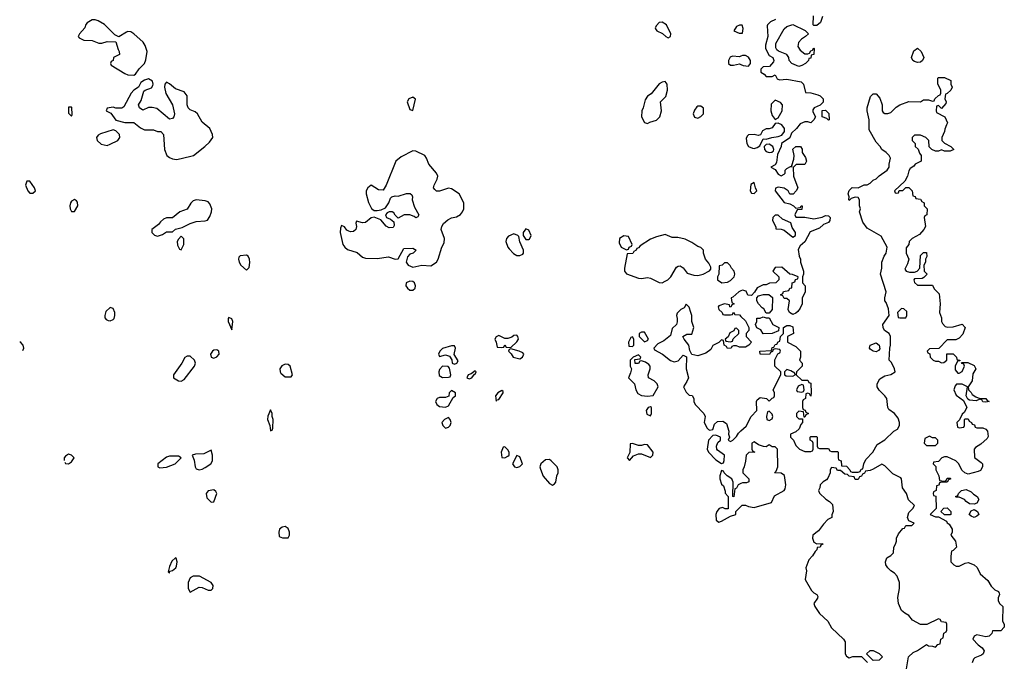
# Model space of a CAD drawing. Header units: inches. Extents: x 2396598 to 2566999, y 262085 to 451979.
# Tile 6 of 256: x 2415141 to 2421774, y 304140 to 308464. Entities that reach past the tile are written whole.
import ezdxf

# ---------------------------------------------------------------- set-up
doc = ezdxf.new("R2010")
doc.units = ezdxf.units.IN
doc.header["$MEASUREMENT"] = 0
doc.layers.add('C4310', color=7, linetype='Continuous')
doc.layers.add('C4320', color=7, linetype='Continuous')

msp = doc.modelspace()

# ---------------------------------------------------------------- linework, layer by layer
at = {"layer": 'C4310', "color": 5, "elevation": 40}
for points in [[(2415650, 308462.7), (2415630, 308462.7), (2415596.8, 308443.2), (2415587.7, 308432.3), (2415581, 308410), (2415544, 308370), (2415536, 308350), (2415541.4, 308341.4), (2415573.6, 308326.4), (2415630, 308324.7), (2415674.6, 308305.4), (2415694.6, 308305.4), (2415730, 308318), (2415790, 308314), (2415803.6, 308263.6), (2415812, 308250), (2415814, 308230), (2415774, 308210), (2415771.3, 308188.7), (2415758, 308182), (2415754, 308170), (2415758, 308158), (2415850, 308102), (2415870, 308093.4), (2415910, 308091.3), (2415922, 308098), (2415946.3, 308133.7), (2415982, 308170), (2415990, 308194), (2416000.7, 308250), (2415986.9, 308290), (2415972.4, 308312.4), (2415910, 308369.6), (2415890, 308382.4), (2415870, 308383.6), (2415860.3, 308379.7), (2415808, 308348), (2415783.1, 308363.1), (2415711.9, 308431.9), (2415670, 308456)], [(2419470, 308448), (2419450, 308446), (2419430, 308426), (2419422, 308410), (2419423.6, 308403.6), (2419434, 308390), (2419471.6, 308371.6), (2419494, 308350), (2419510, 308342), (2419526, 308350), (2419528, 308370), (2419498, 308430)], [(2416010, 308066), (2415982.5, 308057.5), (2415958, 308042), (2415942, 308010), (2415910, 307988.7), (2415891.3, 307970), (2415843.6, 307876.4), (2415830, 307868), (2415790, 307868), (2415770, 307874), (2415731.6, 307868.4), (2415724.7, 307850), (2415754.4, 307834.4), (2415790, 307786.8), (2415850, 307771), (2415910, 307771.3), (2415955.6, 307735.6), (2415982.5, 307722.5), (2416042, 307722), (2416070, 307711), (2416092, 307710), (2416111, 307690), (2416116.3, 307590), (2416133.4, 307550), (2416150, 307535.5), (2416170, 307526.4), (2416197.6, 307522.4), (2416230, 307528), (2416311.1, 307548.9), (2416389.2, 307610), (2416420.2, 307639.8), (2416442, 307670), (2416441.2, 307690), (2416421.2, 307730), (2416370, 307772.7), (2416339.6, 307830), (2416323.5, 307843.5), (2416290, 307857), (2416277, 307870), (2416269.6, 307890), (2416269.5, 307950), (2416250, 307978), (2416190, 307998), (2416150, 308032.7), (2416130, 308044), (2416118.8, 308030), (2416116.3, 308010), (2416126, 307966), (2416170, 307891.3), (2416184, 307830), (2416178.8, 307810), (2416170, 307799), (2416150, 307794), (2416064.8, 307864.8), (2416032.9, 307872.9), (2416010, 307873.2), (2415970, 307855.3), (2415948.7, 307870), (2415942, 307890), (2415960.2, 307919.8), (2415978, 307982), (2415986, 307990), (2416030, 308006), (2416038.4, 308021.6), (2416040.9, 308030), (2416036, 308050)], [(2419490, 308048.7), (2419470, 308044), (2419448.3, 308031.7), (2419394.8, 307965.2), (2419370, 307948), (2419355.3, 307924.7), (2419341, 307870), (2419331.3, 307850), (2419331, 307810), (2419350, 307772), (2419370, 307764.7), (2419385.6, 307774.4), (2419430, 307787.3), (2419453.2, 307810), (2419465.2, 307850), (2419458, 307910), (2419493.6, 307946.4), (2419505.2, 307990), (2419504, 308030)], [(2417790, 307942), (2417762, 307930), (2417751, 307910), (2417770, 307858), (2417790, 307852), (2417808.4, 307928.4)], [(2415490, 307875.3), (2415470, 307874), (2415470, 307834), (2415490, 307814), (2415494, 307826), (2415491.8, 307871.8)], [(2419730, 307882), (2419710, 307882), (2419702.8, 307877.2), (2419686.4, 307853.6), (2419678, 307830), (2419687.1, 307807.1), (2419710, 307801), (2419730, 307811.3), (2419748.7, 307830), (2419748.7, 307868.7)], [(2415770, 307720.9), (2415685.9, 307694.2), (2415670, 307685.2), (2415659.1, 307670), (2415663, 307650), (2415690, 307626), (2415730, 307616), (2415750, 307626), (2415802, 307650), (2415815.3, 307670), (2415814, 307690), (2415790, 307716)], [(2417790, 307579.3), (2417710, 307540.9), (2417674.8, 307510), (2417610, 307348.7), (2417590, 307315.3), (2417558, 307318), (2417510, 307349.2), (2417485.5, 307330), (2417475.5, 307310), (2417475.5, 307290), (2417490, 307232), (2417510.7, 307190.7), (2417530, 307178.8), (2417550, 307178.8), (2417577.2, 307182.8), (2417604.7, 307195.3), (2417629, 307230), (2417639, 307261), (2417649.2, 307270.8), (2417670, 307277.3), (2417690, 307274.8), (2417747.7, 307292.3), (2417772.7, 307292.7), (2417782.8, 307282.8), (2417786.8, 307270), (2417784.9, 307250), (2417801.3, 307201.3), (2417830.8, 307150), (2417823.6, 307136.4), (2417810, 307128.7), (2417798.6, 307138.6), (2417770, 307149.3), (2417730.9, 307149.1), (2417690, 307126), (2417670, 307146), (2417662, 307162), (2417650, 307168.7), (2417630, 307168.7), (2417616.9, 307163.1), (2417604.7, 307150), (2417612, 307130), (2417639.1, 307119.1), (2417662, 307102), (2417663.6, 307076.4), (2417656, 307064), (2417630, 307060.9), (2417610, 307072.7), (2417574.8, 307114.8), (2417530, 307134), (2417510, 307129.2), (2417470, 307098), (2417450, 307095.1), (2417410, 307106), (2417406.4, 307093.6), (2417410.8, 307070), (2417404.9, 307050), (2417390, 307037), (2417370, 307034), (2417358.7, 307038.7), (2417346, 307046), (2417330, 307069), (2417310, 307078), (2417302, 307058), (2417299.1, 307030), (2417319.1, 306950), (2417330.5, 306930.5), (2417350, 306914.8), (2417415.3, 306895.3), (2417450, 306862.8), (2417470, 306857.3), (2417550, 306854.4), (2417625.5, 306865.5), (2417670, 306851), (2417690, 306851.3), (2417730, 306922), (2417790, 306924.7), (2417811, 306910), (2417792, 306890), (2417770, 306884), (2417753.2, 306866.8), (2417744, 306830), (2417758, 306810), (2417790, 306796.9), (2417850, 306810.5), (2417910, 306805.5), (2417949, 306830), (2417961.2, 306850), (2417986, 306930), (2418000.2, 306959.8), (2418004, 306990), (2417981.2, 307050), (2417985.2, 307070), (2417997.2, 307090), (2418024.4, 307115.6), (2418050, 307127.7), (2418084.8, 307135.2), (2418110, 307151), (2418125.2, 307170), (2418133.2, 307190), (2418133.2, 307230), (2418102, 307290), (2418050, 307324), (2418030, 307329.2), (2417970, 307309.5), (2417950, 307309.5), (2417938.9, 307318.9), (2417929.5, 307330), (2417932.3, 307350), (2417953.2, 307390), (2417957.2, 307410), (2417949.3, 307430), (2417897.2, 307490), (2417882.7, 307530), (2417870, 307549), (2417810, 307577.2)], [(2415210, 307375.3), (2415190, 307375.3), (2415181, 307350), (2415196, 307310), (2415210, 307296), (2415230, 307296), (2415248.7, 307310), (2415241.2, 307330)], [(2415510, 307251.8), (2415490, 307240.9), (2415482.4, 307230), (2415479.3, 307210), (2415480.7, 307190), (2415490, 307171.3), (2415510, 307171), (2415531.8, 307210), (2415530, 307235.3), (2415524.1, 307244.1)], [(2416330, 307249.7), (2416310, 307243.5), (2416293.1, 307226.9), (2416270, 307187), (2416221, 307170), (2416170.7, 307129.3), (2416130, 307129), (2416110, 307119), (2416090, 307102), (2416076.8, 307083.2), (2416031.3, 307050), (2416031.3, 307030), (2416050, 307011.3), (2416070, 307006), (2416103.1, 307016.9), (2416130, 307034), (2416170, 307034), (2416190, 307052), (2416236.4, 307063.6), (2416288.7, 307090), (2416330, 307104.9), (2416390, 307107.7), (2416406, 307114), (2416423.1, 307136.9), (2416433, 307170), (2416435.4, 307190), (2416423.1, 307223.1), (2416410, 307236.9), (2416390, 307244.4)], [(2418550, 307055.3), (2418532, 307030), (2418532, 307010), (2418550, 306982), (2418570, 306982), (2418575.3, 306984.7), (2418586, 307010), (2418570, 307046)], [(2416230, 307006), (2416210, 306986), (2416202, 306970), (2416203.6, 306943.6), (2416218, 306918), (2416230, 306914), (2416248, 306950), (2416247.3, 306987.3)], [(2418470, 307020.9), (2418434.4, 307005.6), (2418420.7, 306990), (2418416.3, 306970), (2418430, 306931.3), (2418438.8, 306918.8), (2418468.5, 306888.5), (2418490, 306874.8), (2418510, 306874.8), (2418530, 306884.7), (2418535.3, 306890), (2418535.3, 306910), (2418510, 306968), (2418503.1, 307003.1), (2418498, 307010)], [(2419210, 307008), (2419182, 306990), (2419179.6, 306959.6), (2419194, 306930), (2419230, 306914), (2419242, 306918), (2419246, 306930), (2419262, 306938), (2419266, 306950), (2419242, 307002)], [(2419490, 307015.3), (2419430, 307001.2), (2419390, 306984), (2419321, 306939), (2419310, 306926), (2419298, 306922), (2419294, 306910), (2419278, 306902), (2419271.6, 306888.4), (2419234, 306886), (2419214.8, 306790), (2419216, 306770), (2419230, 306751.3), (2419310, 306722), (2419330, 306719.1), (2419370, 306726), (2419390, 306722.8), (2419450, 306694), (2419470, 306690.8), (2419490, 306701), (2419508, 306710), (2419528, 306730), (2419564.7, 306795.3), (2419576.4, 306803.6), (2419590, 306804.7), (2419610, 306791.3), (2419636.9, 306756.9), (2419682, 306742), (2419710, 306741), (2419746, 306750), (2419788.4, 306771.6), (2419796.4, 306783.6), (2419796.4, 306796.4), (2419783.1, 306823.1), (2419762, 306850), (2419748.7, 306890), (2419748, 306910), (2419728.9, 306928.9), (2419710, 306935.3), (2419670, 306962), (2419624.7, 306984.7), (2419575.5, 306995.5), (2419537.2, 306997.2)], [(2416670, 306878), (2416627.3, 306872.7), (2416616.9, 306863.1), (2416614.8, 306850), (2416620.7, 306830), (2416630.8, 306810), (2416670, 306776), (2416686, 306794), (2416691.5, 306828.5), (2416689.4, 306850), (2416679.3, 306870)], [(2419910, 306826), (2419890, 306826), (2419874, 306810), (2419854, 306806), (2419851, 306750), (2419842, 306730), (2419842, 306710), (2419871.1, 306691.1), (2419910, 306694.8), (2419930, 306706.8), (2419954, 306730), (2419959, 306750), (2419954, 306770), (2419935.3, 306790), (2419928.4, 306808.4)], [(2417770, 306702.4), (2417744, 306690), (2417743, 306670), (2417754, 306654), (2417770, 306642), (2417790, 306640.7), (2417804.5, 306655.5), (2417807.3, 306670), (2417801.6, 306690), (2417790, 306699.7)], [(2415750, 306524), (2415721.6, 306498.4), (2415714, 306470), (2415714.8, 306454.8), (2415723, 306443), (2415736.8, 306436.8), (2415750, 306434), (2415770, 306442.8), (2415777.2, 306450), (2415782.7, 306470), (2415781.2, 306490), (2415770, 306518)], [(2416550, 306458), (2416544.7, 306450), (2416546, 306430), (2416570, 306374), (2416576, 306430), (2416570, 306448)], [(2419970, 306386), (2419958, 306382), (2419952.7, 306367.3), (2419925.4, 306354.6), (2419912.7, 306327.3), (2419894, 306310), (2419898, 306298), (2419930, 306294), (2419942, 306298), (2419947.3, 306312.7), (2419986, 306350), (2419986, 306370)], [(2418490, 306338), (2418470, 306335.3), (2418456, 306324), (2418430, 306315.3), (2418410, 306315.3), (2418370, 306335.3), (2418350, 306326), (2418342, 306310), (2418351.6, 306291.6), (2418358, 306258), (2418390, 306254), (2418402, 306258), (2418410, 306272), (2418418, 306258), (2418450, 306254), (2418490, 306292), (2418502, 306310), (2418498, 306330)], [(2419270, 306326), (2419258, 306322), (2419242, 306290), (2419244.7, 306264.7), (2419270, 306262), (2419278, 306270), (2419278, 306310)], [(2419350, 306358), (2419330, 306358), (2419314, 306350), (2419314, 306330), (2419350, 306294), (2419370, 306302), (2419378, 306310)], [(2416470, 306239), (2416450, 306236), (2416441, 306230), (2416427.7, 306210), (2416432, 306190), (2416450, 306182.8), (2416470, 306191.3), (2416484, 306210), (2416482, 306230)], [(2418070, 306266), (2418050, 306266), (2417990, 306248), (2417972, 306230), (2417962, 306210), (2417970, 306194), (2418010, 306204.7), (2418036, 306196), (2418052, 306172), (2418054, 306150), (2418070, 306142), (2418086, 306150), (2418094, 306166), (2418068, 306208), (2418078, 306250)], [(2418450, 306246), (2418438, 306242), (2418434, 306230), (2418452, 306212), (2418464.7, 306190), (2418510, 306178), (2418528, 306190), (2418538, 306210), (2418530, 306218), (2418506, 306230)], [(2416270, 306197.2), (2416253.4, 306186.6), (2416234, 306150), (2416178, 306070), (2416178, 306050), (2416210, 306030.8), (2416230, 306027.7), (2416250, 306038.8), (2416319.6, 306130), (2416325.1, 306150), (2416319.5, 306170), (2416290, 306196)], [(2419310, 306206), (2419274, 306190), (2419254, 306170), (2419254, 306130), (2419262, 306110), (2419256.9, 306083.1), (2419242, 306050), (2419282, 306010), (2419291.3, 305970), (2419304.9, 305944.9), (2419330, 305930.8), (2419370, 305926), (2419408, 305932), (2419442, 305990), (2419435.3, 306010), (2419415.3, 306030), (2419378, 306050), (2419375.3, 306070), (2419388, 306110), (2419388, 306130), (2419380.4, 306140.4), (2419356.4, 306156.4), (2419330, 306166), (2419318, 306162), (2419310, 306146), (2419287.3, 306147.3), (2419286, 306174), (2419322, 306178), (2419326, 306190)], [(2416930, 306142.7), (2416908, 306132), (2416894, 306110), (2416894.8, 306090), (2416901.1, 306081.1), (2416930, 306057.3), (2416970, 306058), (2416979, 306070), (2416964, 306130), (2416950, 306141.2)], [(2417990, 306128), (2417970, 306106), (2417964.7, 306090), (2417966.4, 306066.4), (2417990, 306052), (2418030, 306054), (2418042, 306058), (2418046, 306070), (2418036.4, 306116.4), (2418027.3, 306127.3)], [(2418210, 306098), (2418182, 306078), (2418162, 306070), (2418154, 306050), (2418170, 306044.7), (2418186, 306050), (2418206, 306074), (2418210, 306074), (2418215.3, 306090)], [(2418050, 305966), (2418034, 305950), (2418032.7, 305927.3), (2418010, 305918), (2417970, 305918), (2417954, 305910), (2417942, 305890), (2417952, 305870), (2417970, 305858), (2418010, 305852), (2418030, 305862), (2418062, 305918), (2418078, 305930), (2418078, 305950)], [(2418390, 305966), (2418362, 305950), (2418346, 305930), (2418350, 305894), (2418358, 305902), (2418370, 305904.7), (2418398, 305950), (2418398, 305958)], [(2419390, 305855.3), (2419374, 305850), (2419362, 305830), (2419365.4, 305805.4), (2419390, 305794), (2419398, 305810), (2419398, 305850)], [(2416830, 305835.3), (2416812.7, 305792.7), (2416811.3, 305770), (2416826, 305730), (2416830, 305694), (2416842, 305698), (2416846, 305710), (2416848.7, 305770), (2416842, 305790), (2416842, 305810)], [(2418030, 305782), (2418002, 305770), (2417984.7, 305750), (2417991.3, 305730), (2418010, 305711.3), (2418030, 305718), (2418042, 305730), (2418048.7, 305750), (2418042, 305770)], [(2419830, 305664), (2419810, 305662), (2419781, 305630), (2419772, 305570), (2419782, 305550), (2419830, 305498), (2419870, 305474), (2419882, 305478), (2419887.3, 305492.7), (2419888.7, 305530), (2419842.5, 305562.5), (2419837.2, 305570), (2419835.1, 305590), (2419844.8, 305615.2), (2419862, 305630), (2419862, 305650)], [(2418410, 305586), (2418398, 305582), (2418384.7, 305550), (2418390, 305514), (2418410, 305512), (2418430, 305522), (2418438, 305530), (2418438, 305550), (2418430, 305566)], [(2419270, 305608), (2419254, 305606), (2419252, 305548), (2419234, 305510), (2419250, 305494), (2419276.4, 305523.6), (2419310, 305538), (2419330, 305538), (2419390, 305514), (2419406, 305530), (2419408, 305550), (2419370, 305598), (2419350, 305602), (2419330, 305595.3), (2419310, 305595.3)], [(2416210, 305522), (2416150, 305522), (2416130, 305515.3), (2416071.3, 305470), (2416072, 305450), (2416084.5, 305444.5), (2416130, 305447.7), (2416188, 305470), (2416228, 305510)], [(2416430, 305562), (2416381.4, 305538.6), (2416324.5, 305535.5), (2416302, 305530), (2416316.3, 305496.3), (2416324, 305450), (2416330, 305438), (2416351.1, 305431.1), (2416370, 305434.8), (2416390, 305446), (2416428.7, 305470), (2416439, 305490), (2416441.2, 305530)], [(2418490, 305526), (2418462, 305470), (2418474, 305450), (2418490, 305446), (2418510, 305452), (2418528, 305470), (2418510, 305518)], [(2418710, 305499), (2418682.8, 305497.2), (2418651.3, 305470), (2418646, 305450), (2418650, 305434), (2418667.5, 305387.5), (2418710, 305338), (2418730, 305327.7), (2418744.7, 305335.3), (2418752.5, 305347.5), (2418759, 305390), (2418768.7, 305410), (2418769, 305430), (2418761.2, 305450), (2418722, 305490)], [(2416450, 305295.3), (2416410, 305288), (2416398, 305270), (2416402, 305242), (2416430, 305212), (2416450, 305214), (2416468.7, 305270), (2416463.1, 305283.1)], [(2416930, 305048.7), (2416910, 305044), (2416891.3, 305030), (2416886, 305010), (2416890, 304982), (2416911.6, 304971.6), (2416950, 304972), (2416959, 304990), (2416959, 305010), (2416950, 305035.3)], [(2416190, 304838), (2416166.4, 304813.6), (2416150, 304778), (2416142, 304742), (2416150, 304734), (2416153.6, 304746.4), (2416170, 304751), (2416192.7, 304770), (2416198, 304782), (2416201.2, 304810), (2416195.3, 304835.3)], [(2416310, 304714), (2416290, 304702.7), (2416276.4, 304670), (2416276.3, 304630), (2416290, 304606), (2416350, 304638.8), (2416370, 304637.3), (2416410, 304619.3), (2416430, 304619.1), (2416442.7, 304630), (2416443.7, 304650), (2416431.6, 304671.6), (2416352.9, 304712.9)]]:
    msp.add_lwpolyline(points, close=True, dxfattribs=at)
for points in [[(2420000, 308427.6), (2419990, 308428), (2419970, 308418), (2419952, 308390), (2419987.3, 308372.7), (2420000, 308373.4)], [(2420000, 308217.9), (2419990, 308213.2), (2419942.5, 308217.5), (2419927.9, 308212.1), (2419916, 308190), (2419916, 308170), (2419930, 308158.8), (2419950, 308157.3), (2419990, 308166.8), (2420000, 308162.4)], [(2420000, 306637.3), (2419984.7, 306630), (2419946, 306594), (2419934, 306590), (2419938, 306558), (2419954, 306550), (2419938, 306542), (2419932.7, 306527.3), (2419926, 306530), (2419922, 306542), (2419890, 306548), (2419850, 306535.3), (2419846, 306530), (2419852, 306510), (2419874, 306490), (2419878, 306478), (2419890, 306474), (2419930, 306474), (2419942, 306478), (2419950, 306494), (2419958, 306478), (2419990, 306474), (2420000, 306464)], [(2420000, 306258), (2419990, 306258), (2419970, 306266), (2419950, 306266), (2419938, 306262), (2419934, 306250), (2419910, 306248.7), (2419902, 306262), (2419886, 306270), (2419882, 306302), (2419870, 306306), (2419852, 306288), (2419811.6, 306268.4), (2419798, 306242), (2419762.8, 306217.2), (2419710, 306199), (2419668, 306208), (2419655.3, 306235.3), (2419649, 306270), (2419618, 306310), (2419608.7, 306330), (2419636.4, 306343.6), (2419670, 306344.7), (2419682, 306390), (2419668, 306430), (2419668, 306470), (2419662, 306490), (2419650, 306526), (2419630, 306546), (2419616.9, 306523.1), (2419594, 306510), (2419570, 306486), (2419564.7, 306470), (2419571.3, 306450), (2419571.1, 306428.9), (2419564.7, 306410), (2419536.9, 306383.1), (2419525.4, 306334.6), (2419479.8, 306300.2), (2419441, 306279), (2419414, 306250), (2419418, 306238), (2419470.9, 306210.9), (2419526.4, 306166.4), (2419550, 306158), (2419576, 306164), (2419610, 306202), (2419632.7, 306192.7), (2419630.8, 306110), (2419646, 306050), (2419635.3, 306024.7), (2419612, 305990), (2419630, 305954), (2419650, 305934), (2419671.1, 305931.1), (2419682, 305910), (2419682, 305890), (2419692, 305870), (2419751, 305810), (2419758, 305790), (2419752, 305750), (2419772, 305710), (2419782, 305702), (2419790, 305698), (2419810, 305702), (2419821, 305739), (2419843, 305757), (2419877.7, 305757.7), (2419902.4, 305742.4), (2419918.8, 305690), (2419916, 305670), (2419922, 305650), (2419914, 305630), (2419930, 305622), (2419946, 305630), (2419970, 305654), (2419983.1, 305676.9), (2420000, 305692.8)], [(2415163, 306235.2), (2415169.6, 306250), (2415165.1, 306270), (2415150, 306289.4), (2415141.3, 306293.2)], [(2415470, 305535.3), (2415450, 305522), (2415441, 305510), (2415441, 305492.7)], [(2415445, 305482), (2415450, 305472), (2415470, 305471.3), (2415490, 305484.7), (2415508, 305510), (2415490, 305528), (2415470, 305535.3)], [(2420000, 305337.7), (2419982, 305330), (2419970, 305306), (2419958, 305302), (2419951.6, 305248.4), (2419946, 305250), (2419947.3, 305347.3), (2419938, 305370), (2419906, 305390), (2419886, 305410), (2419882, 305422), (2419870, 305426), (2419858, 305390), (2419858, 305370), (2419870, 305334), (2419882, 305322), (2419892.7, 305287.3), (2419892.7, 305272.7), (2419914, 305250), (2419912.7, 305167.3), (2419892.7, 305167.3), (2419875.3, 305175.3), (2419854, 305170), (2419838, 305150), (2419831, 305130), (2419832, 305090), (2419850, 305078), (2419870, 305084.9), (2419930, 305118), (2419966, 305130), (2419966, 305150), (2420000, 305183.4)]]:
    msp.add_lwpolyline(points, dxfattribs=at)
at = {"layer": 'C4320', "color": 5, "elevation": 40}
for points in [[(2420550, 308486), (2420534.8, 308445.2), (2420510, 308426), (2420490, 308426), (2420486, 308430), (2420488.7, 308490)], [(2420233.4, 308466.6), (2420198, 308450), (2420178, 308430), (2420176.9, 308423.1), (2420181, 308350), (2420166.4, 308293.6), (2420166, 308270), (2420190, 308222), (2420214, 308210), (2420222, 308190), (2420219.6, 308180.4), (2420191.6, 308148.4), (2420150, 308146), (2420134, 308130), (2420134, 308110), (2420156.9, 308096.9), (2420170, 308082), (2420210, 308082), (2420230, 308092), (2420244.7, 308064.7), (2420259.6, 308059.6), (2420310, 308064), (2420406, 308046), (2420422, 308030), (2420434, 307974), (2420470, 307971.3), (2420516.9, 307956.9), (2420534, 307950), (2420554, 307930), (2420552.7, 307907.3), (2420532.7, 307887.3), (2420494, 307870), (2420483.6, 307856.4), (2420483.6, 307843.6), (2420502, 307810), (2420490, 307788.7), (2420470, 307769), (2420450, 307775.3), (2420430, 307775.3), (2420398, 307762), (2420374.8, 307730), (2420339.8, 307700.2), (2420330, 307668), (2420272, 307630), (2420271.1, 307608.9), (2420245.4, 307554.6), (2420238.8, 307501.2), (2420230, 307486), (2420202, 307470), (2420230, 307454), (2420250, 307422), (2420270, 307412), (2420290, 307422), (2420298, 307430), (2420298, 307450), (2420310, 307462), (2420334, 307474), (2420346, 307474), (2420342, 307482), (2420356, 307524), (2420359.3, 307550), (2420349.1, 307590.9), (2420369.4, 307610.6), (2420402, 307610), (2420411.6, 307591.6), (2420412, 307570), (2420435.3, 307535.3), (2420442, 307510), (2420431.3, 307488.7), (2420371.3, 307488.7), (2420351.3, 307468.7), (2420354.8, 307410), (2420382, 307330), (2420372, 307310), (2420350.9, 307289.1), (2420330, 307288), (2420318, 307310), (2420290, 307328.7), (2420250, 307335.3), (2420232, 307328), (2420231.3, 307310), (2420290, 307232), (2420330, 307222), (2420354, 307210), (2420370, 307194), (2420402, 307198), (2420406, 307210), (2420412, 307210), (2420410, 307186), (2420378, 307182), (2420362, 307150), (2420370, 307134), (2420430, 307134), (2420490, 307121), (2420546, 307134), (2420570, 307144.7), (2420590, 307142), (2420602, 307130), (2420598, 307110), (2420590, 307098), (2420556.9, 307083.1), (2420530, 307058), (2420465.4, 307034.6), (2420430, 306968), (2420399.6, 306940.4), (2420385.4, 306914.6), (2420392, 306870), (2420402, 306850), (2420402, 306830), (2420422, 306770), (2420422, 306750), (2420414, 306730), (2420414, 306690), (2420432, 306670), (2420432, 306630), (2420412.7, 306587.3), (2420412, 306550), (2420399.6, 306520.4), (2420383.6, 306496.4), (2420370, 306486), (2420350, 306478), (2420328, 306490), (2420318, 306510), (2420326, 306570), (2420310, 306586), (2420290, 306586), (2420282, 306602), (2420266, 306610), (2420282, 306618), (2420287.3, 306632.7), (2420322, 306638), (2420330, 306654), (2420342, 306658), (2420346, 306690), (2420362, 306698), (2420367.3, 306712.7), (2420382, 306718), (2420386, 306730), (2420347.3, 306747.3), (2420328.4, 306748.4), (2420276.4, 306796.4), (2420230, 306794), (2420214, 306770), (2420254, 306730), (2420254, 306710), (2420234, 306690), (2420192.7, 306687.3), (2420170, 306678), (2420150, 306678), (2420110, 306658), (2420092, 306628), (2420070, 306606), (2420047.3, 306607.3), (2420034, 306634), (2420010, 306642), (2420000, 306637.3)], [(2420000, 308373.4), (2420010, 308374), (2420014.6, 308405.4), (2420007.3, 308427.3), (2420000, 308427.6)], [(2420000, 308162.4), (2420015.5, 308155.5), (2420050, 308151), (2420065.2, 308170), (2420063.7, 308190), (2420051.7, 308211.7), (2420030, 308223.7), (2420010, 308222.7), (2420000, 308217.9)], [(2420000, 305692.8), (2420034.6, 305725.4), (2420068, 305790), (2420108, 305830), (2420104, 305890), (2420110, 305902), (2420130, 305918), (2420171.6, 305911.6), (2420190, 305894), (2420210, 305914), (2420222, 305918), (2420226, 305930), (2420226, 305950), (2420218, 305970), (2420268, 306070), (2420268, 306090), (2420228.9, 306128.9), (2420228, 306172), (2420247.3, 306212.7), (2420262, 306218), (2420266, 306230), (2420262, 306242), (2420230, 306246), (2420218, 306242), (2420212.7, 306227.3), (2420198, 306222), (2420192, 306208), (2420130, 306209), (2420128, 306230), (2420206, 306234), (2420210, 306254), (2420222, 306258), (2420230, 306274), (2420242, 306278), (2420250, 306294), (2420262, 306298), (2420266, 306330), (2420286, 306350), (2420286, 306390), (2420310, 306402), (2420330, 306402), (2420350, 306394), (2420354, 306350), (2420314, 306330), (2420314, 306290), (2420370, 306262), (2420402, 306230), (2420402, 306190), (2420394, 306170), (2420412, 306150), (2420411.3, 306128.7), (2420374, 306090), (2420372, 306070), (2420410, 306034), (2420450, 306034), (2420458, 306018), (2420470, 306014), (2420474, 305950), (2420470, 305926), (2420462, 305942), (2420450, 305946), (2420438, 305942), (2420434, 305910), (2420418, 305902), (2420414, 305890), (2420414, 305850), (2420418, 305838), (2420432.7, 305832.7), (2420438, 305818), (2420454, 305810), (2420438, 305802), (2420430, 305786), (2420426, 305786), (2420422, 305822), (2420390, 305826), (2420374, 305810), (2420374, 305790), (2420390, 305774), (2420414, 305774), (2420414, 305750), (2420403.6, 305736.4), (2420392.7, 305707.3), (2420370, 305686), (2420334, 305670), (2420334, 305650), (2420354, 305630), (2420370, 305594), (2420394, 305570), (2420430, 305554), (2420470, 305554), (2420482, 305558), (2420486, 305570), (2420486, 305610), (2420482, 305622), (2420466, 305630), (2420466, 305650), (2420470, 305654), (2420510, 305654), (2420514, 305650), (2420514, 305590), (2420518, 305578), (2420530, 305574), (2420590, 305574), (2420598, 305558), (2420610, 305554), (2420650, 305554), (2420654, 305550), (2420654, 305510), (2420658, 305498), (2420674, 305490), (2420678, 305458), (2420710, 305454), (2420734, 305430), (2420738, 305418), (2420750, 305414), (2420790, 305414), (2420802, 305418), (2420810, 305434), (2420822, 305438), (2420828, 305470), (2420840.2, 305499.8), (2420889, 305550), (2420918, 305602), (2420970, 305632), (2421029.2, 305690.8), (2421054.6, 305705.4), (2421068, 305730), (2421068, 305750), (2421058, 305778), (2421035.3, 305810), (2420997.2, 305837.2), (2420989.3, 305849.3), (2420982, 305910), (2420970, 305928), (2420930, 305968), (2420918, 305990), (2420918, 306010), (2420936.4, 306043.6), (2420970, 306064.7), (2421010, 306072), (2421038, 306090), (2421035.3, 306110), (2421013.2, 306153.2), (2420998, 306170), (2421002, 306250), (2421008, 306270), (2421008, 306330), (2420998, 306350), (2420968, 306370), (2420958, 306390), (2420955.3, 306410), (2420998, 306470), (2420994.6, 306514.6), (2420979, 306559), (2420968.7, 306570), (2420968.7, 306590), (2420978, 306630), (2420939, 306750), (2420948, 306790), (2420948.7, 306830), (2420964, 306870), (2420979, 306890), (2420984, 306930), (2420944.7, 307004.7), (2420850, 307058), (2420820.2, 307100.2), (2420798, 307170), (2420806, 307190), (2420798, 307210), (2420798, 307250), (2420790, 307266), (2420770, 307268), (2420742, 307258), (2420730, 307246), (2420726, 307250), (2420728, 307270), (2420722, 307290), (2420730, 307314), (2420750, 307334), (2420790, 307332), (2420830, 307352), (2420850, 307352), (2420870, 307362), (2420890, 307382), (2420910, 307392), (2420930, 307412), (2420986, 307450), (2420998, 307470), (2420998, 307490), (2421008, 307530), (2420998, 307550), (2420978, 307570), (2420948.9, 307588.9), (2420938, 307610), (2420910, 307638), (2420862.7, 307722.7), (2420864, 307790), (2420849.1, 307849.1), (2420849.2, 307870), (2420873.6, 307946.4), (2420890, 307964.7), (2420910, 307964.7), (2420936.3, 307936.3), (2420950.8, 307890), (2420951.3, 307850), (2420958, 307838), (2420970, 307831.3), (2420990, 307831.3), (2421010, 307838), (2421045.6, 307874.4), (2421070, 307891.3), (2421130, 307912), (2421210, 307911.3), (2421230, 307924.7), (2421263.6, 307923.6), (2421290, 307914), (2421302, 307918), (2421306, 307930), (2421330, 307954), (2421342, 307958), (2421346, 307970), (2421346, 307990), (2421327.3, 308032.7), (2421326, 308070), (2421330, 308074), (2421370, 308074), (2421414, 308054), (2421414, 308030), (2421422, 308010), (2421414, 307990), (2421390, 307966), (2421378, 307962), (2421374, 307930), (2421382, 307910), (2421379.6, 307900.4), (2421350, 307866), (2421330, 307886), (2421318, 307882), (2421314, 307850), (2421318, 307838), (2421374, 307810), (2421392, 307770), (2421383.6, 307756.4), (2421372.7, 307727.3), (2421372, 307710), (2421354, 307670), (2421354, 307650), (2421371.6, 307631.6), (2421414, 307610), (2421434, 307590), (2421410, 307578), (2421370, 307578), (2421350, 307586), (2421330, 307578), (2421310, 307578), (2421286, 307590), (2421267.3, 307607.3), (2421266, 307650), (2421246, 307670), (2421210, 307686), (2421170, 307686), (2421154, 307670), (2421154, 307650), (2421174, 307630), (2421174, 307610), (2421192.7, 307592.7), (2421203.6, 307563.6), (2421214, 307550), (2421214, 307510), (2421174, 307490), (2421163.6, 307476.4), (2421139.6, 307460.4), (2421130, 307446), (2421122, 307410), (2421103.6, 307376.4), (2421034, 307310), (2421038, 307298), (2421050, 307294), (2421062, 307298), (2421066, 307314), (2421090, 307314), (2421110, 307334), (2421130, 307334), (2421154, 307310), (2421158, 307278), (2421172.7, 307272.7), (2421178, 307258), (2421210, 307254), (2421218, 307238), (2421234, 307230), (2421234, 307210), (2421254, 307190), (2421251.6, 307148.4), (2421238, 307142), (2421234, 307130), (2421242, 307070), (2421232, 307050), (2421203.6, 307016.4), (2421154, 306990), (2421134, 306970), (2421131.6, 306948.4), (2421112.7, 306927.3), (2421112, 306890), (2421131.3, 306850), (2421122, 306818), (2421103.6, 306783.6), (2421114, 306770), (2421136.4, 306763.6), (2421170, 306762), (2421186, 306770), (2421206, 306790), (2421210, 306874), (2421230, 306894), (2421250, 306894), (2421251.1, 306868.9), (2421242, 306850), (2421242, 306830), (2421232, 306810), (2421234, 306770), (2421254, 306750), (2421232.7, 306727.3), (2421219.6, 306720.4), (2421170, 306718), (2421164.7, 306710), (2421170, 306694), (2421190, 306674), (2421290, 306674), (2421302, 306650), (2421336, 306616), (2421342.8, 306550), (2421338, 306490), (2421350, 306454), (2421351.3, 306430), (2421356.9, 306416.9), (2421376, 306396), (2421390.9, 306390.9), (2421430, 306393.4), (2421490, 306411.3), (2421511, 306390), (2421495.3, 306344.7), (2421470, 306318), (2421447.3, 306307.3), (2421390, 306306), (2421332.7, 306247.3), (2421270, 306246), (2421254, 306230), (2421258, 306218), (2421272.7, 306212.7), (2421274, 306190), (2421294, 306170), (2421310, 306162), (2421330, 306162), (2421350, 306152), (2421367.3, 306152.7), (2421386, 306170), (2421387.3, 306212.7), (2421430, 306212), (2421452, 306190), (2421454, 306174), (2421474, 306170), (2421474, 306166), (2421458, 306162), (2421442, 306130), (2421443.6, 306103.6), (2421462, 306082), (2421470, 306082), (2421490, 306094), (2421506, 306130), (2421502, 306142), (2421490, 306146), (2421486, 306154), (2421527.3, 306152.7), (2421570, 306134), (2421582, 306110), (2421562.8, 306077.2), (2421558, 306030), (2421531.3, 305990), (2421532, 305970), (2421550, 305952), (2421557.3, 305937.3), (2421582, 305922), (2421610, 305911.3), (2421650, 305912), (2421658, 305898), (2421671.3, 305890), (2421650, 305886), (2421628.4, 305888.4), (2421622, 305902), (2421610, 305906), (2421583.6, 305896.4), (2421540.4, 305900.4), (2421527.3, 305907.3), (2421518, 305930), (2421526, 305990), (2421490, 306008), (2421452.7, 306007.3), (2421443.6, 305996.4), (2421434, 305970), (2421450, 305934), (2421498, 305898), (2421522, 305850), (2421503.6, 305816.4), (2421490, 305806), (2421472.7, 305767.3), (2421454, 305750), (2421458, 305718), (2421470, 305714), (2421502, 305718), (2421506, 305730), (2421506, 305770), (2421510, 305774), (2421530, 305774), (2421538, 305758), (2421554, 305750), (2421558, 305738), (2421572.7, 305732.7), (2421578, 305718), (2421590, 305714), (2421630, 305714), (2421650, 305704.7), (2421661, 305690), (2421665.4, 305654.6), (2421658.8, 305641.2), (2421616.9, 305603.1), (2421579.6, 305580.4), (2421572, 305570), (2421572.7, 305512.7), (2421619.1, 305479.1), (2421626, 305470), (2421626, 305450), (2421613.4, 305426.6), (2421598, 305418), (2421530, 305402), (2421509, 305409), (2421488.9, 305428.9), (2421468, 305470), (2421448, 305490), (2421390, 305518), (2421370, 305518), (2421354, 305510), (2421330, 305486), (2421298, 305482), (2421294, 305470), (2421312, 305452), (2421312, 305430), (2421332, 305390), (2421338, 305358), (2421370, 305354), (2421382, 305358), (2421390, 305374), (2421410, 305374), (2421414, 305370), (2421398, 305362), (2421390, 305346), (2421350, 305346), (2421338, 305342), (2421332.7, 305327.3), (2421318, 305322), (2421314, 305290), (2421298, 305282), (2421294, 305270), (2421298, 305258), (2421312, 305252), (2421314, 305170), (2421274, 305130), (2421310, 305114), (2421330, 305114), (2421384.7, 305084.7), (2421390, 305074), (2421403.6, 305063.6), (2421422, 305030), (2421422, 305010), (2421414, 304990), (2421444.7, 304950), (2421452, 304910), (2421430, 304886), (2421418, 304882), (2421412.7, 304847.3), (2421414, 304810), (2421434, 304790), (2421450, 304782), (2421470, 304782), (2421510, 304802), (2421530, 304804.7), (2421571, 304791), (2421590.9, 304770.9), (2421612, 304730), (2421663.6, 304683.6), (2421685.4, 304645.4), (2421710, 304622), (2421734, 304610), (2421739.6, 304599.6), (2421742, 304590), (2421732.7, 304567.3), (2421732, 304550), (2421742, 304530), (2421764.7, 304510), (2421762, 304410), (2421774, 304390), (2421774, 304370), (2421750, 304346), (2421694, 304346), (2421690, 304326), (2421671.1, 304308.9), (2421650, 304304), (2421590, 304318), (2421571.6, 304308.4), (2421562, 304290), (2421598, 304250), (2421624.7, 304230), (2421638, 304210), (2421632, 304190), (2421619.8, 304180.2), (2421576, 304164), (2421565.4, 304154.6), (2421558, 304130)], [(2420000, 306464), (2420030, 306434), (2420054, 306390), (2420054, 306370), (2420034, 306350), (2420034, 306330), (2420072, 306290), (2420054, 306270), (2420030, 306258), (2420000, 306258)], [(2420000, 305183.4), (2420008.4, 305191.6), (2420030, 305192), (2420050, 305182), (2420090, 305176), (2420206, 305210), (2420225.6, 305254.4), (2420290, 305292), (2420297.2, 305302.8), (2420301.2, 305330), (2420292.9, 305392.9), (2420270, 305408.7), (2420226, 305410), (2420238, 305422), (2420248.9, 305451.1), (2420246, 305570), (2420230, 305586), (2420210, 305586), (2420190, 305598), (2420170, 305586), (2420152.7, 305587.3), (2420118, 305598), (2420090, 305618), (2420074, 305610), (2420074, 305570), (2420078, 305558), (2420094, 305550), (2420052.7, 305547.3), (2420034, 305530), (2420031.1, 305488.9), (2420022, 305450), (2420012, 305430), (2420012, 305410), (2420052, 305370), (2420052, 305350), (2420036.9, 305343.1), (2420010, 305342), (2420000, 305337.7)], [(2421115.3, 304090), (2421128, 304170), (2421160.2, 304199.8), (2421190, 304212), (2421250, 304252), (2421263.6, 304243.6), (2421290, 304242), (2421310, 304234), (2421327.3, 304252.7), (2421342, 304258), (2421346, 304290), (2421362, 304298), (2421366, 304330), (2421382, 304338), (2421386, 304350), (2421386, 304390), (2421382, 304402), (2421350, 304406), (2421342, 304422), (2421330, 304426), (2421251.6, 304388.4), (2421210, 304388.7), (2421156, 304416), (2421130, 304448.7), (2421103.2, 304463.2), (2421082, 304482), (2421061.2, 304530), (2421057.2, 304570), (2421068.7, 304630), (2421068.7, 304670), (2421052.5, 304712.5), (2421034.5, 304734.5), (2421009.5, 304749.5), (2420989.5, 304769.5), (2420976, 304790), (2420973.2, 304810), (2420982.7, 304837.3), (2421010, 304852), (2421028, 304870), (2421028.7, 304910), (2421042, 304930), (2421048.7, 304950), (2421048.7, 304970), (2421060.2, 304999.8), (2421090, 305034), (2421102, 305038), (2421110, 305054), (2421150, 305054), (2421166, 305070), (2421130, 305086), (2421122, 305110), (2421130, 305142), (2421158, 305170), (2421168, 305190), (2421129.1, 305229.1), (2421115.3, 305270), (2421088.7, 305310), (2421082, 305370), (2421077.2, 305377.2), (2421023.2, 305403.2), (2420970, 305458), (2420950, 305468), (2420890, 305434), (2420870, 305426), (2420838, 305422), (2420832.7, 305407.3), (2420818, 305402), (2420812.7, 305387.3), (2420798, 305382), (2420790, 305366), (2420770, 305366), (2420762, 305382), (2420728.4, 305388.4), (2420718, 305398), (2420700.4, 305400.4), (2420670, 305426), (2420650, 305426), (2420642, 305442), (2420610, 305446), (2420602, 305430), (2420602, 305410), (2420585.4, 305374.6), (2420576.9, 305363.1), (2420554, 305350), (2420534, 305330), (2420531.6, 305308.4), (2420522, 305290), (2420530, 305274), (2420571.6, 305231.6), (2420596.9, 305216.9), (2420616, 305196), (2420622, 305150), (2420612.7, 305127.3), (2420611.1, 305108.9), (2420585.4, 305094.6), (2420555.3, 305064.7), (2420522, 305018), (2420484.7, 304990), (2420481, 304970), (2420490, 304942), (2420510, 304932), (2420550, 304934), (2420551.3, 304930), (2420538, 304922), (2420534, 304910), (2420514, 304906), (2420512, 304890), (2420499.6, 304880.4), (2420482, 304850), (2420456.9, 304823.1), (2420438, 304770), (2420441, 304750), (2420432, 304690), (2420475.9, 304615.9), (2420490, 304601), (2420512, 304590), (2420516.9, 304576.9), (2420515.3, 304564.7), (2420492, 304530), (2420498, 304510), (2420530, 304462), (2420584.7, 304410), (2420610, 304364.7), (2420691.3, 304290), (2420702, 304270), (2420702, 304190), (2420710, 304174), (2420730, 304162), (2420752.7, 304172.7), (2420812, 304172), (2420852.7, 304132.7)]]:
    msp.add_lwpolyline(points, dxfattribs=at)
for points in [[(2420430, 308234), (2420450, 308234), (2420462, 308238), (2420470, 308254), (2420482, 308258), (2420490, 308274), (2420494, 308270), (2420492, 308230), (2420474, 308226), (2420470, 308206), (2420458, 308202), (2420454, 308190), (2420434, 308170), (2420410, 308155.3), (2420390, 308149.2), (2420342, 308170), (2420324, 308190), (2420322, 308210), (2420308.7, 308230), (2420252.7, 308252.7), (2420241.2, 308261.2), (2420234.6, 308274.6), (2420235.3, 308304.7), (2420290, 308402), (2420310, 308418), (2420349.1, 308430.9), (2420431.6, 308391.6), (2420454, 308370), (2420434, 308350), (2420407.1, 308332.9), (2420386.8, 308310), (2420384, 308284), (2420399.8, 308259.8)], [(2421190, 308175.3), (2421170, 308182), (2421158, 308190), (2421149, 308210), (2421164.7, 308255.3), (2421190, 308272), (2421214, 308250), (2421232, 308210), (2421222, 308190), (2421210, 308178)], [(2420230, 307922), (2420204.1, 307895.9), (2420200.5, 307850), (2420210, 307818), (2420230, 307792), (2420250, 307802), (2420278.4, 307850), (2420279.5, 307890), (2420267.2, 307907.2)], [(2420590, 307786), (2420578, 307798), (2420546, 307810), (2420547.3, 307852.7), (2420570, 307854), (2420591.6, 307831.6), (2420594, 307790)], [(2420250, 307766), (2420230, 307764), (2420210, 307735.3), (2420190, 307728), (2420170, 307728), (2420145.4, 307714.6), (2420131.6, 307688.4), (2420115.3, 307684.7), (2420090, 307689.4), (2420051, 307689), (2420041, 307679), (2420036, 307664), (2420040.5, 307630), (2420050.4, 307610.4), (2420078, 307598), (2420090, 307596.4), (2420110, 307602), (2420127, 307613), (2420150, 307662), (2420170, 307658), (2420208.9, 307671.1), (2420250, 307676.3), (2420275.1, 307684.9), (2420294, 307710), (2420293.2, 307730), (2420275.1, 307755.1)], [(2420190, 307625.2), (2420170, 307624), (2420156, 307610), (2420158.8, 307590), (2420170, 307576), (2420190, 307568.2), (2420209, 307571), (2420219, 307581), (2420222, 307590), (2420215.3, 307610)], [(2420090, 307366), (2420066, 307354), (2420062, 307310), (2420070, 307294), (2420090, 307292), (2420108, 307310), (2420098, 307330)], [(2420250, 307146), (2420230, 307146), (2420214, 307130), (2420212, 307110), (2420224.7, 307090), (2420234, 307066), (2420234, 307054), (2420270, 307052), (2420290, 307044.7), (2420350, 306998), (2420368, 307010), (2420368, 307030), (2420344.7, 307064.7), (2420335.3, 307095.3), (2420280.2, 307120.2)], [(2420170, 306486), (2420154.6, 306514.6), (2420142, 306522), (2420118, 306550), (2420108, 306570), (2420106, 306590), (2420118, 306602), (2420152.7, 306612.7), (2420187.3, 306612.7), (2420212.7, 306592.7), (2420211.3, 306510), (2420190, 306486)], [(2421082, 306518), (2421054, 306490), (2421058, 306458), (2421070, 306454), (2421110, 306454), (2421118, 306470), (2421118, 306498), (2421096.4, 306516.4)], [(2420170, 306454), (2420190, 306454), (2420214, 306410), (2420254, 306390), (2420252.7, 306367.3), (2420210, 306348.7), (2420150, 306346), (2420134.6, 306374.6), (2420107.3, 306387.3), (2420098, 306410), (2420106, 306430), (2420107.3, 306452.7), (2420130, 306452), (2420150, 306462)], [(2420910, 306225.2), (2420890, 306229.3), (2420870, 306244), (2420865.2, 306250), (2420869.4, 306270.6), (2420910, 306286), (2420931, 306271), (2420934.4, 306245.6), (2420926.4, 306233.6)], [(2420310, 306106), (2420294, 306090), (2420294, 306070), (2420303.6, 306063.6), (2420350, 306062), (2420366, 306070), (2420362, 306082), (2420336.4, 306096.4)], [(2420410, 306006), (2420385.4, 305994.6), (2420374, 305970), (2420378, 305958), (2420410, 305954), (2420422, 305958), (2420426, 305970), (2420422, 306002)], [(2420190, 305826), (2420178, 305822), (2420172, 305790), (2420174, 305770), (2420190, 305762), (2420210, 305774), (2420215.3, 305790), (2420210, 305806)], [(2421270, 305658), (2421238, 305642), (2421234, 305610), (2421250, 305594), (2421310, 305594), (2421326, 305610), (2421326, 305630), (2421310, 305646), (2421290, 305646)], [(2421570, 305198), (2421540.4, 305200.4), (2421516.4, 305216.4), (2421506, 305230), (2421470, 305246), (2421450, 305246), (2421446, 305250), (2421462, 305258), (2421466, 305270), (2421486, 305290), (2421516.9, 305296.9), (2421550, 305282), (2421566, 305266), (2421591.1, 305251.1), (2421602, 305230), (2421590, 305206)], [(2421370, 305126), (2421346, 305150), (2421367.3, 305172.7), (2421390, 305174), (2421414, 305150), (2421414, 305130), (2421410, 305126)], [(2421570, 305109), (2421550, 305118), (2421538, 305130), (2421550, 305154), (2421570, 305162), (2421594, 305150), (2421602, 305130), (2421590, 305118)], [(2420890, 304146), (2420846, 304190), (2420870, 304212), (2420890, 304212), (2420931.6, 304191.6), (2420954, 304170), (2420930, 304148)]]:
    msp.add_lwpolyline(points, close=True, dxfattribs=at)

doc.saveas('drawing.dxf')
